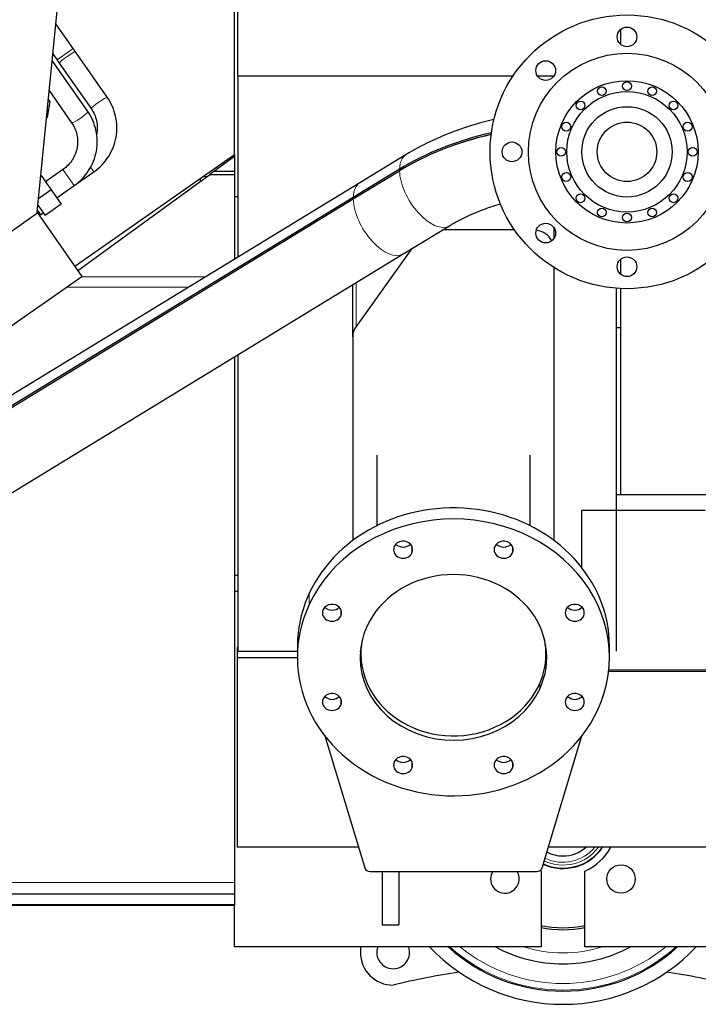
# Model space of a CAD drawing. Header units: inches. Extents: x 0 to 29700, y -16 to 21000.
# Tile 7 of 212: x 2885 to 3505, y 6821 to 7720. Entities that reach past the tile are written whole.
import ezdxf

# ---------------------------------------------------------------- set-up
doc = ezdxf.new("R2010")
doc.units = ezdxf.units.IN
doc.layers.add('254', color=7, linetype='Continuous', true_color=0xffffff)

msp = doc.modelspace()

# ---------------------------------------------------------------- linework, layer by layer
at = {"layer": '254', "color": 2, "linetype": 'Continuous', "lineweight": 25}
for p, q in [((3084.081, 7668.342), (3084.081, 7851.606)), ((3081.085, 7596.893), (3081.085, 7849.519)), ((2900.891, 7543.996), (2920.824, 7745.663)), ((2933.888, 7693.442), (2917.915, 7716.254)), ((3433.745, 7711.051), (3433.745, 7697.357)), ((2964.969, 7649.054), (2935.87, 7690.613)), ((2947.133, 7636.171), (2914.595, 7682.64)), ((2915.196, 7688.756), (2919.144, 7683.118)), ((2921.125, 7680.288), (2950.225, 7638.73)), ((3084.081, 7668.342), (3084.081, 7502.875)), ((3335.439, 7668.342), (3084.081, 7668.342)), ((3372.742, 7668.342), (3357.929, 7668.342)), ((2911.877, 7655.14), (2932.389, 7625.847)), ((2910.476, 7630.989), (2912.932, 7644.916)), ((2912.932, 7644.916), (2911.121, 7647.503)), ((2909.416, 7630.246), (2910.476, 7630.989)), ((2935.319, 7494.827), (3081.085, 7596.893)), ((3081.085, 7594.879), (3062.136, 7581.112)), ((3081.085, 7596.902), (3081.085, 7594.88)), ((3081.085, 7594.879), (3081.085, 7581.112)), ((3237.84, 7596.66), (3195.554, 7570.868)), ((2924.504, 7583.06), (2908.53, 7571.875)), ((3231.878, 7583.442), (3189.593, 7557.65)), ((3189.593, 7556.151), (3231.878, 7581.943)), ((2904.515, 7577.609), (2904.191, 7577.382)), ((2904.515, 7577.609), (2913.693, 7564.503)), ((2934.829, 7568.316), (2952.85, 7580.934)), ((2938.036, 7490.948), (3058.229, 7578.273)), ((3050.085, 7572.356), (3050.085, 7575.187)), ((3062.136, 7581.112), (3058.229, 7578.273)), ((3081.085, 7578.273), (3058.229, 7578.273)), ((3081.085, 7581.112), (3062.136, 7581.112)), ((3081.085, 7581.112), (3081.085, 7578.273)), ((3081.085, 7578.273), (3081.085, 7501.048)), ((3195.554, 7570.868), (2717.048, 7279.005)), ((2913.693, 7564.503), (2902.117, 7556.397)), ((2913.693, 7564.503), (2922.87, 7551.397)), ((2918.855, 7557.131), (2934.828, 7568.315)), ((3189.593, 7557.65), (2711.087, 7265.787)), ((2711.087, 7264.287), (3189.593, 7556.151)), ((3084.082, 7558.042), (3081.085, 7558.042)), ((2901.08, 7545.904), (2902.416, 7543.996)), ((2901.533, 7550.487), (2908.125, 7541.072)), ((2922.87, 7551.397), (2908.125, 7541.072)), ((2574.46, 7314.552), (2901.302, 7543.409)), ((2900.891, 7543.996), (2901.302, 7543.409)), ((2901.302, 7543.409), (2941.877, 7485.462)), ((2902.35, 7541.911), (2903.373, 7542.628)), ((2902.416, 7543.996), (2903.373, 7542.628)), ((2903.373, 7542.628), (2903.947, 7541.809)), ((2903.947, 7541.809), (2906.404, 7543.53)), ((3235.181, 7505.9), (3277.467, 7531.692)), ((3336.897, 7527.929), (3271.3, 7527.929)), ((3373.085, 7520.378), (3373.085, 7529.542)), ((3243.164, 7510.768), (3192.211, 7439.746)), ((2756.676, 7214.036), (3235.181, 7505.9)), ((3433.745, 7501.056), (3433.745, 7487.363)), ((3373.085, 7244.141), (3373.085, 7493.359)), ((2615.035, 7256.605), (2941.877, 7485.462)), ((3189.085, 7430.222), (3189.085, 7477.783)), ((3430.081, 7143.232), (3430.081, 7474.56)), ((3433.745, 7474.347), (3433.745, 7286.296)), ((3433.777, 7438.331), (3430.084, 7438.331)), ((3189.085, 7430.222), (3189.085, 7244.143)), ((3081.085, 7411.904), (3081.085, 6931.809)), ((3084.081, 7413.729), (3084.081, 7143.232)), ((3211.085, 7322.155), (3211.085, 7257.711)), ((3351.085, 7257.711), (3351.085, 7322.155)), ((3430.083, 7286.289), (3514.259, 7286.289)), ((3398.085, 7271.48), (3398.085, 7219.768)), ((3510.987, 7271.48), (3398.085, 7271.48)), ((3084.096, 7212.206), (3081.085, 7212.206)), ((3081.085, 7198.083), (3084.139, 7198.083)), ((3398.085, 7183.726), (3398.085, 7182.814)), ((3083.585, 7146.419), (3083.585, 7136.995)), ((3084.101, 7146.419), (3083.585, 7146.419)), ((3084.081, 7143.232), (3138.587, 7143.232)), ((3138.585, 7147.614), (3138.585, 7137.456)), ((3196.585, 7147.465), (3196.585, 7140.688)), ((3365.585, 7140.688), (3365.585, 7147.465)), ((3423.585, 7137.456), (3423.585, 7147.614)), ((3083.585, 7136.995), (3083.585, 6964.046)), ((3138.6, 7136.995), (3083.585, 7136.995)), ((3422.897, 7124.981), (3531.303, 7124.981)), ((3163.701, 7065.79), (3200.093, 6945.093)), ((3362.076, 6945.093), (3398.468, 7065.79)), ((3194.39, 6964.046), (3083.585, 6964.046)), ((4460.585, 6964.046), (3367.806, 6964.046)), ((3204.923, 6941.804), (3357.246, 6941.804)), ((3216.085, 6941.804), (3216.085, 6893.083)), ((3231.085, 6941.804), (3231.085, 6893.083)), ((3361.085, 6942.257), (3361.085, 6873.083)), ((3401.085, 6873.083), (3401.085, 6942.257)), ((3081.085, 6931.809), (3081.085, 6921.045)), ((3081.085, 6921.045), (2720.585, 6921.045)), ((3081.085, 6921.045), (3081.085, 6911.57)), ((3081.085, 6911.57), (2720.585, 6911.57)), ((2720.585, 6911.18), (3081.085, 6911.18)), ((3081.085, 6873.083), (3081.085, 6910.727)), ((3216.085, 6893.083), (3231.085, 6893.083)), ((3361.085, 6873.083), (3081.085, 6873.083)), ((3196.085, 6873.083), (3196.085, 6868.083)), ((4514.585, 6873.083), (3401.085, 6873.083))]:
    msp.add_line(p, q, dxfattribs=at)
at = {"layer": '254', "color": 110, "linetype": 'Continuous', "lineweight": 13}
for p, q in [((2919.144, 7683.118), (2933.888, 7693.442)), ((2934.828, 7568.315), (2924.504, 7583.06)), ((2949.465, 7585.768), (2952.85, 7580.934)), ((3056.205, 7576.802), (3052.391, 7576.802)), ((3054.683, 7484.944), (2941.138, 7484.944)), ((3039.544, 7475.711), (2927.951, 7475.711)), ((3192.211, 7439.746), (3192.211, 7479.69)), ((3243.246, 7238.765), (3243.246, 7232.825)), ((3335.09, 7238.765), (3335.09, 7232.825)), ((3149.432, 7195.985), (3149.432, 7185.827)), ((3178.303, 7181.159), (3178.303, 7175.219)), ((3400.034, 7181.159), (3400.034, 7175.219)), ((3423.002, 7126.011), (3531.016, 7126.011)), ((3359.845, 7113.536), (3359.845, 7108.518)), ((3178.303, 7099.693), (3178.303, 7093.752)), ((3400.034, 7099.693), (3400.034, 7093.752)), ((3243.246, 7042.087), (3243.246, 7036.147)), ((3335.09, 7042.087), (3335.09, 7036.147)), ((3081.085, 6931.809), (2720.585, 6931.809))]:
    msp.add_line(p, q, dxfattribs=at)
at = {"layer": '254', "color": 2, "linetype": 'Continuous', "lineweight": 25}
for centre, radius in [((3439.585, 7599.206), 125), ((3439.585, 7704.206), 9), ((3439.585, 7599.206), 90), ((3365.338, 7673.452), 9), ((3439.585, 7599.206), 65), ((3439.585, 7659.206), 4), ((3439.585, 7599.206), 55), ((3416.624, 7654.639), 4), ((3462.546, 7654.639), 4), ((3397.158, 7641.632), 4), ((3482.011, 7641.632), 4), ((3439.585, 7599.206), 41.25), ((3439.585, 7599.206), 27.15), ((3384.152, 7622.167), 4), ((3495.017, 7622.167), 4), ((3334.585, 7599.206), 9), ((3379.585, 7599.206), 4), ((3499.585, 7599.206), 4), ((3384.152, 7576.245), 4), ((3495.017, 7576.245), 4), ((3397.158, 7556.779), 4), ((3482.011, 7556.779), 4), ((3416.624, 7543.773), 4), ((3462.546, 7543.773), 4), ((3439.585, 7539.206), 4), ((3365.338, 7524.96), 9), ((3439.585, 7494.206), 9), ((3434.118, 6935.05), 13)]:
    msp.add_circle(centre, radius, dxfattribs=at)
for centre, radius, start, end in [((3381.085, 6988.083), 43.5, 245.57625, 326.4525), ((3381.085, 6988.083), 32, 270, 311.31), ((3381.085, 6988.083), 50, 293.578178, 331.266061), ((3381.085, 6988.083), 32, 242.7975, 270), ((3328.052, 6935.05), 13, 148.696875, 180), ((3328.052, 6935.05), 13, 180, 31.2975), ((3381.085, 6988.083), 97.5, 258.165, 281.835), ((3381.085, 6988.083), 99.357, 258.39, 281.61), ((3226.085, 6868.083), 15, 160.52625, 270), ((3226.085, 6868.083), 15, 270, 19.47375), ((3381.085, 6988.083), 167.5, 223.3575, 270), ((3381.085, 6988.083), 155.5, 227.68875, 270), ((3381.085, 6988.083), 130.5, 241.785, 270), ((3381.085, 6988.083), 155.5, 270, 312.31125), ((3381.085, 6988.083), 130.5, 270, 298.215), ((3381.085, 6988.083), 167.5, 270, 316.6425), ((3226.085, 6868.083), 30, 180, 270), ((3381.085, 6206.834), 650, 98.374456, 103.795757), ((3381.085, 6206.834), 650, 76.204243, 81.625544)]:
    msp.add_arc(centre, radius, start, end, dxfattribs=at)
at = {"layer": '254', "color": 110, "linetype": 'Continuous', "lineweight": 13}
for radius, start, end in [(43.105, 245.50875, 326.10375), (40.364, 244.98, 323.44875), (37.759, 244.40625, 320.45625), (154.562, 228.076875, 311.923125), (148.485, 230.754375, 270), (120.5, 252.624375, 287.375625), (148.485, 270, 309.245625)]:
    msp.add_arc((3381.085, 6988.083), radius, start, end, dxfattribs=at)
for centre, major_axis, ratio, start_param, end_param in [((2928.497, 7685.451), (-7.372, -5.162), 0.0863439, 3.1415927, 6.2831853), ((2957.597, 7643.892), (-7.372, -5.162), 0.0863439, 3.1474831, 6.2831853), ((2939.761, 7631.009), (7.372, 5.162), 0.1534605, 3.1415927, 6.2831853), ((3257.653, 7564.176), (19.814, -32.484), 0.5079153, 3.1410558, 3.8096847), ((3257.653, 7564.176), (19.814, -32.484), 0.5079153, 3.8622532, 6.2799938), ((3215.368, 7538.384), (19.814, -32.484), 0.5079153, 3.1415867, 3.8096847), ((3215.368, 7538.384), (19.814, -32.484), 0.5079153, 3.8622532, 6.2831793)]:
    msp.add_ellipse(centre, major_axis=major_axis, ratio=ratio, start_param=start_param, end_param=end_param, dxfattribs=at)
at = {"layer": '254', "color": 2, "linetype": 'Continuous', "lineweight": 25}
for centre, major_axis, ratio, start_param, end_param in [((3393.179, 7467.565), (238.037, 0), 0.6619508, 1.9019047, 2.3153306), ((3393.179, 7466.066), (-238.037, 0), 0.6619508, 5.0444164, 5.4569233), ((3393.179, 7467.565), (-236.036, 0), 0.6619508, 5.0472782, 5.2020133), ((3353.085, 7510.189), (20, 0), 0.8870108, 0.4558255, 1.3867923), ((3209.085, 7430.222), (20, 0), 0.8870108, 2.5748634, 3.1415927), ((3281.085, 7147.614), (142.5, 0), 0.8870108, 0.0000491, 2.7488936), ((3281.085, 7137.456), (142.5, 0), 0.8870108, 5.8904862, 9.0320789), ((3235.163, 7235.795), (8.75, 0), 0.8870108, 5.8904862, 9.0320789), ((3235.163, 7245.953), (8.75, 0), 0.8870108, 3.8550287, 5.5697493), ((3327.007, 7235.795), (8.75, 0), 0.8870108, 5.8904862, 9.0320789), ((3327.007, 7245.953), (8.75, 0), 0.8870108, 3.8550287, 5.5697493), ((3235.163, 7235.795), (8.75, 0), 0.8870108, 2.7488936, 5.8904862), ((3327.007, 7235.795), (8.75, 0), 0.8870108, 2.7488936, 5.8904862), ((3281.085, 7137.456), (85.25, 0), 0.8870108, 5.8904862, 9.0320789), ((3281.085, 7147.614), (142.5, 0), 0.8870108, 2.7488936, 3.1415927), ((3281.085, 7137.456), (142.5, 0), 0.8870108, 2.7488936, 5.8904862), ((3170.219, 7178.189), (8.75, 0), 0.8870108, 5.8904862, 9.0320789), ((3391.95, 7178.189), (8.75, 0), 0.8870108, 5.8904862, 9.0320789), ((3170.219, 7178.189), (8.75, 0), 0.8870108, 2.7488936, 5.8904862), ((3170.219, 7188.348), (8.75, 0), 0.8870108, 3.8550287, 5.5697493), ((3391.95, 7178.189), (8.75, 0), 0.8870108, 2.7488936, 5.8904862), ((3391.95, 7188.348), (8.75, 0), 0.8870108, 3.8550287, 5.5697493), ((3281.085, 7137.456), (85.25, 0), 0.8870108, 2.7488936, 5.8904862), ((3281.085, 7140.688), (84.5, 0), 0.8870108, 2.9553551, 6.2831853), ((3281.085, 7140.688), (84.5, 0), 0.8870108, 0, 0.1863357), ((3281.085, 7147.614), (85.25, 0), 0.8870108, 3.1996139, 3.2835043), ((3281.085, 7147.614), (85.25, 0), 0.8870108, 6.1413228, 6.2252131), ((3170.219, 7096.723), (8.75, 0), 0.8870108, 5.8904862, 9.0320789), ((3391.95, 7096.723), (8.75, 0), 0.8870108, 5.8904862, 9.0320789), ((3170.219, 7096.723), (8.75, 0), 0.8870108, 2.7488936, 5.8904862), ((3170.219, 7106.881), (8.75, 0), 0.8870108, 3.8550287, 5.5697493), ((3391.95, 7096.723), (8.75, 0), 0.8870108, 2.7488936, 5.8904862), ((3391.95, 7106.881), (8.75, 0), 0.8870108, 3.8550287, 5.5697493), ((3235.163, 7039.117), (8.75, 0), 0.8870108, 2.7488936, 5.8904862), ((3235.163, 7039.117), (8.75, 0), 0.8870108, 5.8904862, 9.0320789), ((3235.163, 7049.275), (8.75, 0), 0.8870108, 3.8550287, 5.5697493), ((3327.007, 7039.117), (8.75, 0), 0.8870108, 2.7488936, 5.8904862), ((3327.007, 7039.117), (8.75, 0), 0.8870108, 5.8904862, 9.0320789), ((3327.007, 7049.275), (8.75, 0), 0.8870108, 3.8550287, 5.5697493), ((3204.923, 6946.239), (5, 0), 0.8870108, 3.4029186, 4.712389), ((3357.246, 6946.239), (5, 0), 0.8870108, 4.712389, 6.0218593)]:
    msp.add_ellipse(centre, major_axis=major_axis, ratio=ratio, start_param=start_param, end_param=end_param, dxfattribs=at)
for points in [[(2935.867, 7690.617), (2933.888, 7693.442)], [(2919.144, 7683.118), (2921.128, 7680.284)]]:
    msp.add_open_spline(points, degree=1, dxfattribs=at)
for points, knots in [([(2952.85, 7580.934), (2958.257, 7584.868), (2966.969, 7593.955), (2974.275, 7612.304), (2973.746, 7632.026), (2968.693, 7643.524), (2964.966, 7649.058)], [0, 0, 0, 0, 0.2490454, 0.4999108, 0.7508226, 1, 1, 1, 1]), ([(2934.828, 7568.315), (2940.231, 7572.246), (2948.948, 7581.314), (2956.299, 7599.598), (2955.842, 7619.232), (2950.839, 7630.665), (2947.138, 7636.164)], [0, 0, 0, 0, 0.2489052, 0.4997418, 0.7507117, 1, 1, 1, 1]), ([(2950.228, 7638.726), (2952.664, 7635.213), (2955.93, 7627.96), (2956.082, 7619.074), (2955.146, 7614.545), (2955.017, 7613.998)], [0, 0, 0, 0, 0.4703331, 0.9356557, 1, 1, 1, 1]), ([(3318.088, 7628.741), (3317.269, 7628.55), (3306.583, 7626.012), (3286.483, 7620.089), (3260.448, 7609.369), (3244.834, 7600.916), (3237.84, 7596.66)], [0, 0, 0, 0, 0.027973, 0.3658332, 0.7049128, 1, 1, 1, 1]), ([(2932.384, 7625.853), (2934.795, 7622.378), (2938.018, 7615.195), (2938.178, 7602.835), (2933.625, 7591.257), (2928.021, 7585.546), (2924.504, 7583.06)], [0, 0, 0, 0, 0.2510977, 0.4995993, 0.7483114, 1, 1, 1, 1]), ([(3277.467, 7531.692), (3280.41, 7533.489), (3289.467, 7538.612), (3304.947, 7545.596), (3318.174, 7550.005), (3324.229, 7551.739)], [0, 0, 0, 0, 0.2202717, 0.6537361, 1, 1, 1, 1])]:
    msp.add_open_spline(points, degree=3, knots=knots, dxfattribs=at)

doc.saveas('drawing.dxf')
